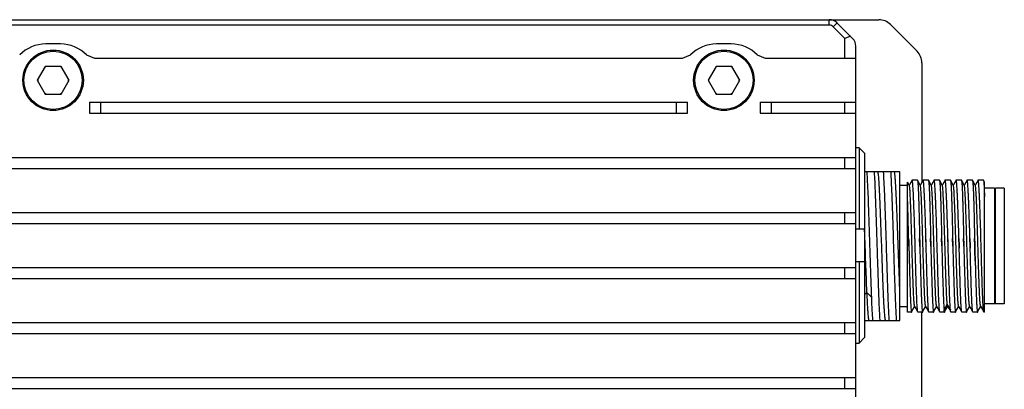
# Model space of a CAD drawing. Header units: millimetres. Extents: x 0 to 420, y 0 to 297.
# Tile 32 of 48: x 44 to 103, y 232 to 254. Entities that reach past the tile are written whole.
import ezdxf

# ---------------------------------------------------------------- set-up
doc = ezdxf.new("R2010")
doc.units = ezdxf.units.MM
doc.header["$LTSCALE"] = 23.1
doc.layers.add('00_COMPONENTS', color=7, linetype='CONTINUOUS')

msp = doc.modelspace()

# ---------------------------------------------------------------- linework, layer by layer
at = {"layer": '00_COMPONENTS', "color": 7}
for p, q in [((32.6421, 254.1511), (95.6279, 254.1511)), ((92.6326, 253.8178), (36.1849, 253.8178)), ((92.6326, 253.8178), (92.6326, 254.1511)), ((92.6798, 254.1493), (92.6754, 254.1511)), ((92.68, 254.1511), (92.6852, 254.1489)), ((92.8683, 253.7201), (93.104, 253.9558)), ((93.5754, 253.013), (92.8683, 253.7201)), ((93.0653, 253.9915), (93.0706, 253.9893)), ((93.0738, 253.9861), (93.0694, 253.9879)), ((94.0468, 253.013), (93.0706, 253.9893)), ((97.9492, 252.244), (96.335, 253.8582)), ((93.9088, 253.1511), (93.5754, 253.013)), ((46.0255, 252.6844), (45.1254, 252.6844)), ((86.6922, 252.6844), (85.792, 252.6844)), ((93.5754, 251.8178), (93.5754, 253.013)), ((94.0771, 252.9828), (94.0803, 252.9796)), ((94.079, 252.9783), (94.0771, 252.9828)), ((94.0803, 252.9796), (94.0825, 252.9742)), ((94.24, 252.5941), (94.2421, 252.589)), ((94.2421, 252.5844), (94.2404, 252.5884)), ((94.2421, 171.7133), (94.2421, 252.589)), ((47.6016, 252.0193), (48.0792, 251.8178)), ((83.7383, 251.8178), (84.2159, 252.0193)), ((88.2683, 252.0193), (88.7459, 251.8178)), ((45.0971, 251.3178), (44.616, 250.4844)), ((46.0594, 251.3178), (45.0971, 251.3178)), ((46.5405, 250.4844), (46.0594, 251.3178)), ((48.0792, 251.8178), (83.7383, 251.8178)), ((85.7638, 251.3178), (85.2826, 250.4844)), ((86.726, 251.3178), (85.7638, 251.3178)), ((87.2072, 250.4844), (86.726, 251.3178)), ((88.7459, 251.8178), (94.2421, 251.8178)), ((98.2421, 251.5369), (98.2421, 244.3135)), ((44.616, 250.4844), (45.0971, 249.6511)), ((46.0594, 249.6511), (46.5405, 250.4844)), ((85.2826, 250.4844), (85.7638, 249.6511)), ((86.726, 249.6511), (87.2072, 250.4844)), ((45.0971, 249.6511), (46.0594, 249.6511)), ((85.7638, 249.6511), (86.726, 249.6511)), ((47.7754, 249.1511), (84.0421, 249.1511)), ((47.7754, 249.1511), (47.7754, 248.4844)), ((48.4421, 249.1511), (48.4421, 248.4844)), ((83.3754, 248.4844), (83.3754, 249.1511)), ((84.0421, 248.4844), (84.0421, 249.1511)), ((88.4421, 249.1511), (94.2421, 249.1511)), ((88.4421, 249.1511), (88.4421, 248.4844)), ((89.1088, 249.1511), (89.1088, 248.4844)), ((93.5754, 248.4844), (93.5754, 249.1511)), ((47.7754, 248.4844), (84.0421, 248.4844)), ((88.4421, 248.4844), (94.2421, 248.4844)), ((94.4421, 246.4005), (94.2421, 246.4005)), ((94.4421, 246.4005), (94.4421, 241.4844)), ((94.7754, 246.0622), (94.4421, 246.4005)), ((94.7754, 246.0622), (94.7754, 234.9067)), ((34.2421, 245.8178), (94.2421, 245.8178)), ((93.5754, 245.1511), (93.5754, 245.8178)), ((34.2421, 245.1511), (94.2421, 245.1511)), ((96.9088, 244.9425), (94.7754, 244.9425)), ((96.9088, 235.9425), (96.9088, 244.9425)), ((97.3754, 236.4425), (97.3754, 244.324)), ((97.4841, 244.1371), (97.376, 244.3242)), ((97.4877, 244.1616), (97.4788, 244.1462)), ((97.6474, 244.4378), (97.4877, 244.1616)), ((97.972, 244.4425), (97.6528, 244.4425)), ((98.1507, 244.1372), (97.9764, 244.4387)), ((98.1544, 244.1618), (98.1455, 244.1463)), ((98.314, 244.4379), (98.1544, 244.1618)), ((98.314, 244.4379), (98.3128, 244.4355)), ((98.3193, 244.4425), (98.314, 244.4379)), ((98.6387, 244.4425), (98.3193, 244.4425)), ((98.8174, 244.1371), (98.6431, 244.4387)), ((98.8211, 244.1618), (98.8121, 244.1463)), ((98.9806, 244.4378), (98.8211, 244.1618)), ((98.9806, 244.4378), (98.9794, 244.4355)), ((98.986, 244.4425), (98.9806, 244.4378)), ((99.3054, 244.4425), (98.986, 244.4425)), ((99.4841, 244.1371), (99.3097, 244.4387)), ((99.4877, 244.1617), (99.4788, 244.1463)), ((99.6473, 244.4377), (99.4877, 244.1617)), ((99.6473, 244.4377), (99.6461, 244.4355)), ((99.6527, 244.4425), (99.6473, 244.4377)), ((99.972, 244.4425), (99.6528, 244.4425)), ((100.1507, 244.137), (99.9763, 244.4387)), ((100.1539, 244.161), (100.1454, 244.1462)), ((100.3139, 244.4379), (100.1539, 244.161)), ((100.6387, 244.4425), (100.3193, 244.4425)), ((100.8174, 244.1371), (100.643, 244.4387)), ((100.8205, 244.1609), (100.8121, 244.1463)), ((100.9806, 244.4378), (100.8205, 244.1609)), ((100.9806, 244.4378), (100.9794, 244.4355)), ((100.986, 244.4425), (100.9806, 244.4378)), ((101.3054, 244.4425), (100.986, 244.4425)), ((101.4841, 244.1371), (101.3097, 244.4387)), ((101.4872, 244.1608), (101.4788, 244.1463)), ((101.6473, 244.4378), (101.4872, 244.1608)), ((101.6473, 244.4377), (101.6461, 244.4355)), ((101.6527, 244.4425), (101.6473, 244.4378)), ((101.972, 244.4425), (101.6527, 244.4425)), ((102.0426, 244.3242), (101.9765, 244.4386)), ((102.0421, 236.4425), (102.0421, 244.324)), ((97.3754, 244.1091), (96.9088, 244.1091)), ((102.6421, 243.9425), (102.0421, 243.9425)), ((102.7088, 243.8758), (102.6421, 243.9425)), ((102.6421, 243.9425), (102.6421, 236.9425)), ((103.2421, 243.9425), (102.7088, 243.9425)), ((102.7088, 236.9425), (102.7088, 243.9424)), ((103.2421, 243.9424), (103.2421, 236.9425)), ((34.2421, 242.4844), (94.2421, 242.4844)), ((93.5754, 241.8178), (93.5754, 242.4844)), ((97.4049, 242.4189), (97.4046, 242.4319)), ((34.2421, 241.8178), (94.2421, 241.8178)), ((94.2421, 241.4844), (94.7754, 241.4844)), ((97.453, 240.4696), (97.4412, 240.9139)), ((98.1197, 240.4696), (98.1079, 240.9139)), ((98.5045, 240.4696), (98.4933, 240.9145)), ((98.7863, 240.4696), (98.7745, 240.9139)), ((99.1712, 240.4696), (99.1596, 240.9145)), ((99.1713, 240.4696), (99.1599, 240.9145)), ((99.453, 240.4696), (99.4412, 240.9139)), ((99.8379, 240.4696), (99.8263, 240.9145)), ((100.1197, 240.4696), (100.1079, 240.9139)), ((100.4927, 240.9144), (100.5045, 240.4696)), ((100.5046, 240.4696), (100.493, 240.9145)), ((100.7863, 240.4696), (100.7745, 240.9139)), ((101.1594, 240.9144), (101.1712, 240.4696)), ((101.1712, 240.4696), (101.1597, 240.9145)), ((101.453, 240.4696), (101.4412, 240.9139)), ((101.8379, 240.4696), (101.8263, 240.9147)), ((101.8378, 240.4696), (101.8266, 240.9147)), ((95.0983, 240.4425), (95.0974, 240.4696)), ((95.5202, 240.4696), (95.521, 240.4425)), ((96.0983, 240.4425), (96.0974, 240.4696)), ((96.5202, 240.4696), (96.5211, 240.4425)), ((97.453, 240.4696), (97.4537, 240.4425)), ((97.4537, 240.4425), (97.453, 240.4696)), ((97.8386, 240.4425), (97.8379, 240.4696)), ((97.8385, 240.4425), (97.8379, 240.4696)), ((98.121, 240.4195), (98.1197, 240.4696)), ((98.5058, 240.4205), (98.5045, 240.4696)), ((98.5097, 240.2761), (98.5046, 240.4696)), ((98.5097, 240.2761), (98.5053, 240.4425)), ((98.5097, 240.2761), (98.5058, 240.4205)), ((98.787, 240.4425), (98.7863, 240.4696)), ((98.787, 240.4425), (98.7863, 240.4696)), ((99.1719, 240.4425), (99.1712, 240.4696)), ((99.453, 240.4696), (99.4537, 240.4425)), ((99.8384, 240.4425), (99.8377, 240.4696)), ((99.8384, 240.4425), (99.8378, 240.4696)), ((99.8386, 240.4425), (99.8379, 240.4696)), ((100.1204, 240.4425), (100.1197, 240.4696)), ((100.1204, 240.4425), (100.1197, 240.4696)), ((100.5045, 240.4696), (100.5053, 240.4425)), ((100.5045, 240.4696), (100.5084, 240.324)), ((100.5084, 240.324), (100.5046, 240.4696)), ((100.5084, 240.324), (100.5053, 240.4425)), ((100.787, 240.4425), (100.7863, 240.4696)), ((100.787, 240.4425), (100.7863, 240.4696)), ((101.175, 240.3258), (101.1712, 240.4696)), ((101.1712, 240.4696), (101.175, 240.3257)), ((101.175, 240.3258), (101.1719, 240.4425)), ((101.453, 240.4696), (101.4565, 240.3358)), ((101.4565, 240.3358), (101.453, 240.4696)), ((101.4537, 240.4425), (101.461, 240.1668)), ((101.4565, 240.3358), (101.461, 240.1669)), ((101.461, 240.1666), (101.4565, 240.3358)), ((101.461, 240.1668), (101.4623, 240.1177)), ((101.4775, 239.5516), (101.461, 240.1666)), ((101.4623, 240.1177), (101.4774, 239.552)), ((101.8389, 240.4279), (101.8378, 240.4696)), ((101.8386, 240.4425), (101.8379, 240.4696)), ((101.8433, 240.2662), (101.8386, 240.4425)), ((101.8433, 240.2662), (101.8389, 240.4279)), ((94.7754, 239.4844), (94.2421, 239.4844)), ((94.4421, 239.4844), (94.4421, 234.5684)), ((101.4774, 239.552), (101.4819, 239.3895)), ((101.4819, 239.3897), (101.482, 239.3832)), ((101.4819, 239.3895), (101.482, 239.383)), ((101.482, 239.383), (101.4839, 239.3141)), ((34.2421, 239.1511), (94.2421, 239.1511)), ((93.5754, 238.4844), (93.5754, 239.1511)), ((34.2421, 238.4844), (94.2421, 238.4844)), ((101.5003, 238.7355), (101.5013, 238.7015)), ((101.5013, 238.7015), (101.5051, 238.5732)), ((101.5051, 238.5733), (101.5053, 238.5668)), ((101.5053, 238.5668), (101.5056, 238.5555)), ((94.9151, 237.645), (94.7754, 237.4951)), ((95.204, 237.3352), (94.9152, 237.6452)), ((95.2037, 237.3142), (95.2029, 237.3348)), ((97.9437, 237.0867), (97.9415, 237.1324)), ((97.9439, 237.082), (97.9437, 237.0872)), ((102.7088, 237.0091), (102.6421, 236.9425)), ((97.3754, 236.7758), (96.9088, 236.7758)), ((97.6194, 236.4425), (97.3754, 236.4425)), ((97.6245, 236.4686), (97.6419, 236.4986)), ((97.6419, 236.4986), (97.8012, 236.7743)), ((97.8012, 236.7743), (97.8121, 236.7931)), ((97.8068, 236.8022), (97.9885, 236.488)), ((98.2861, 236.4425), (98.0043, 236.4425)), ((98.2421, 172.7653), (98.2421, 236.4425)), ((98.2912, 236.4686), (98.3085, 236.4986)), ((98.3085, 236.4986), (98.4679, 236.7743)), ((98.4679, 236.7743), (98.4787, 236.7931)), ((98.4735, 236.8021), (98.6552, 236.4877)), ((98.9527, 236.4425), (98.671, 236.4425)), ((98.9579, 236.4687), (98.9752, 236.4987)), ((98.9752, 236.4987), (99.1345, 236.7743)), ((99.1345, 236.7743), (99.1454, 236.7931)), ((99.1401, 236.8023), (99.3219, 236.4877)), ((99.6194, 236.4425), (99.3376, 236.4425)), ((99.7839, 236.9256), (99.5915, 236.604)), ((99.6245, 236.4684), (99.6424, 236.4993)), ((99.6348, 236.4853), (99.635, 236.4867)), ((99.6348, 236.4853), (99.635, 236.4864)), ((99.6424, 236.4993), (99.8022, 236.7758)), ((99.9741, 236.6079), (99.784, 236.9257)), ((99.8022, 236.7758), (99.8121, 236.793)), ((99.8068, 236.8021), (99.9351, 236.5801)), ((99.9351, 236.5801), (99.9803, 236.5019)), ((99.9803, 236.5019), (99.9892, 236.4865)), ((100.2861, 236.4425), (100.0043, 236.4425)), ((100.2924, 236.4707), (100.3091, 236.4994)), ((100.3091, 236.4994), (100.4689, 236.7759)), ((100.4689, 236.7759), (100.4788, 236.793)), ((100.4734, 236.8022), (100.6552, 236.4877)), ((100.9527, 236.4425), (100.671, 236.4425)), ((100.9579, 236.4687), (100.9758, 236.4996)), ((100.9758, 236.4996), (101.1355, 236.776)), ((101.1355, 236.776), (101.1454, 236.7931)), ((101.14, 236.8023), (101.3218, 236.4878)), ((101.6194, 236.4425), (101.3376, 236.4425)), ((101.6245, 236.4686), (101.6424, 236.4996)), ((101.6424, 236.4996), (101.8022, 236.776)), ((101.8022, 236.776), (101.8121, 236.7931)), ((101.8068, 236.8023), (101.9803, 236.5021)), ((101.9803, 236.5021), (101.9886, 236.4878)), ((102.0421, 236.4425), (102.0043, 236.4425)), ((102.6421, 236.9425), (102.0421, 236.9425)), ((103.2421, 236.9425), (102.7088, 236.9425)), ((34.2421, 235.8178), (94.2421, 235.8178)), ((93.5754, 235.1511), (93.5754, 235.8178)), ((94.7754, 235.9425), (95.6943, 235.9425)), ((95.6967, 235.9425), (96.6943, 235.9425)), ((96.6967, 235.9425), (96.9088, 235.9425)), ((34.2421, 235.1511), (94.2421, 235.1511)), ((94.4421, 234.5684), (94.7754, 234.9067)), ((94.2421, 234.5684), (94.4421, 234.5684)), ((34.2421, 232.4844), (94.2421, 232.4844)), ((93.5754, 231.8178), (93.5754, 232.4844)), ((34.2421, 231.8178), (94.2421, 231.8178))]:
    msp.add_line(p, q, dxfattribs=at)
for centre, radius in [((45.5754, 250.4844), 1.8333), ((45.5754, 250.4844), 1.7667), ((86.2421, 250.4844), 1.8333), ((86.2421, 250.4844), 1.7667)]:
    msp.add_circle(centre, radius, dxfattribs=at)
for centre, radius, start, end in [((92.6326, 253.4844), 0.6667, 45, 90), ((92.6326, 253.4844), 0.3333, 45, 90), ((95.6279, 253.1511), 1, 45, 90), ((45.1254, 250.4844), 2.2, 90, 135.759281), ((46.0255, 250.4844), 2.2, 44.240719, 90), ((85.792, 250.4844), 2.2, 90, 135.759281), ((86.6922, 250.4844), 2.2, 44.240719, 90), ((93.5754, 252.5416), 0.6667, 0, 45), ((97.2421, 251.5369), 1, 0, 45), ((45.5754, 250.4844), 0.9333, 116.765501, 122.906766), ((45.5754, 250.4844), 0.9333, 56.434007, 63.234499), ((86.2421, 250.4844), 0.9333, 116.765501, 122.906766), ((86.2421, 250.4844), 0.9333, 56.434007, 63.234499), ((45.5754, 250.4844), 0.9333, 177.815608, 182.906766), ((45.5754, 250.4844), 0.9333, 357.318761, 3.565993), ((86.2421, 250.4844), 0.9333, 177.815608, 182.906766), ((86.2421, 250.4844), 0.9333, 357.318761, 3.565993), ((45.5754, 250.4844), 0.9333, 237.093234, 243.234499), ((45.5754, 250.4844), 0.9333, 296.765501, 303.565993), ((86.2421, 250.4844), 0.9333, 237.093234, 243.234499), ((86.2421, 250.4844), 0.9333, 296.765501, 303.565993), ((103.0975, 236.8955), 3.1369, 185.376772, 185.74622)]:
    msp.add_arc(centre, radius, start, end, dxfattribs=at)
for points, knots in [([(94.992, 243.5875), (94.9808, 243.8425), (94.9594, 244.2943), (94.9329, 244.7459), (94.9186, 244.9425)], [0, 0, 0, 0, 0.5643127, 1, 1, 1, 1]), ([(95.3525, 244.9425), (95.3648, 244.7459), (95.3873, 244.2943), (95.4055, 243.8425), (95.4146, 243.5875)], [0, 0, 0, 0, 0.4356367, 1, 1, 1, 1]), ([(96.0405, 235.9426), (96.0341, 235.9636), (96.0238, 236.018), (96.0103, 236.1169), (95.9968, 236.2497), (95.983, 236.4155), (95.9691, 236.6132), (95.9494, 236.9356), (95.9255, 237.4044), (95.8981, 238.0352), (95.8703, 238.742), (95.8427, 239.503), (95.815, 240.2942), (95.7869, 241.0909), (95.7597, 241.8682), (95.7316, 242.6017), (95.7042, 243.2685), (95.6771, 243.8478), (95.6494, 244.3213), (95.6261, 244.6429), (95.6058, 244.8365), (95.5951, 244.911), (95.5893, 244.9425)], [0, 0, 0, 0, 0.0072914, 0.0183867, 0.0332218, 0.0517143, 0.073761, 0.0991787, 0.1592086, 0.2299724, 0.3092988, 0.3946497, 0.4834042, 0.5727721, 0.6599628, 0.742242, 0.8170628, 0.882071, 0.9352389, 0.9749482, 0.9893538, 1, 1, 1, 1]), ([(95.9919, 243.5875), (95.9807, 243.8425), (95.9594, 244.2943), (95.9327, 244.7459), (95.9184, 244.9425)], [0, 0, 0, 0, 0.5643082, 1, 1, 1, 1]), ([(96.3527, 244.9425), (96.3654, 244.7459), (96.3871, 244.2943), (96.4052, 243.8425), (96.4145, 243.5875)], [0, 0, 0, 0, 0.4356375, 1, 1, 1, 1]), ([(96.9087, 237.7935), (96.8943, 238.1263), (96.8672, 238.827), (96.828, 239.9077), (96.79, 241.0235), (96.7565, 241.9437), (96.73, 242.645), (96.7102, 243.1252), (96.6902, 243.5637), (96.6708, 243.9537), (96.6515, 244.2891), (96.6319, 244.5645), (96.6128, 244.7757), (96.5981, 244.8946), (96.5894, 244.9425)], [0, 0, 0, 0, 0.1396266, 0.2939365, 0.453242, 0.6076116, 0.6799071, 0.7474025, 0.8090514, 0.8638917, 0.9110799, 0.9498477, 0.9795978, 1, 1, 1, 1]), ([(97.6474, 244.4378), (97.6468, 244.4369), (97.6443, 244.4317), (97.6426, 244.4261), (97.6414, 244.4216)], [0, 0, 0, 0, 0.1918011, 1, 1, 1, 1]), ([(97.6528, 244.4425), (97.6523, 244.4425), (97.6499, 244.4419), (97.6484, 244.4395), (97.6474, 244.4378)], [0, 0, 0, 0, 0.1880601, 1, 1, 1, 1]), ([(97.8264, 240.9145), (97.8194, 241.151), (97.8048, 241.611), (97.7833, 242.2743), (97.7643, 242.793), (97.7493, 243.1725), (97.7384, 243.4249), (97.7275, 243.6528), (97.7167, 243.8542), (97.7061, 244.0276), (97.6957, 244.1714), (97.6866, 244.2723), (97.6791, 244.3373), (97.6739, 244.3741), (97.669, 244.4028), (97.6637, 244.4238), (97.6598, 244.4361), (97.6549, 244.4425), (97.6528, 244.4425)], [0, 0, 0, 0, 0.2007037, 0.3904313, 0.5629537, 0.6409658, 0.7126082, 0.7772939, 0.8344927, 0.8837356, 0.9246233, 0.9568329, 0.9696053, 0.9801255, 0.988381, 0.9943741, 0.9981529, 1, 1, 1, 1]), ([(97.972, 244.4425), (97.9724, 244.4425), (97.9744, 244.442), (97.9756, 244.4401), (97.9764, 244.4387)], [0, 0, 0, 0, 0.189442, 1, 1, 1, 1]), ([(97.9764, 244.4387), (97.9785, 244.4351), (97.9817, 244.4248), (97.9859, 244.4055), (97.99, 244.3785), (97.9963, 244.3275), (98.0036, 244.2449), (98.0118, 244.1238), (98.02, 243.9743), (98.0281, 243.7973), (98.0362, 243.5944), (98.0475, 243.2765), (98.0608, 242.8275), (98.0767, 242.2369), (98.0917, 241.5907), (98.1024, 241.1435), (98.1076, 240.9139)], [0, 0, 0, 0, 0.0034951, 0.0090864, 0.0168161, 0.0266906, 0.0528108, 0.0872757, 0.1298283, 0.180151, 0.2378524, 0.3024936, 0.4505328, 0.6197021, 0.804759, 1, 1, 1, 1]), ([(98.493, 240.9145), (98.4858, 241.151), (98.4718, 241.611), (98.453, 242.1756), (98.4381, 242.6024), (98.4269, 242.8975), (98.4158, 243.1725), (98.405, 243.4249), (98.3943, 243.6528), (98.3834, 243.8542), (98.3727, 244.0276), (98.3623, 244.1714), (98.3533, 244.2723), (98.3458, 244.3373), (98.3406, 244.3741), (98.3357, 244.4028), (98.3304, 244.4238), (98.3264, 244.4361), (98.3215, 244.4425), (98.3193, 244.4425)], [0, 0, 0, 0, 0.2007059, 0.3904221, 0.4792036, 0.5629436, 0.6409554, 0.712595, 0.77728, 0.8344767, 0.8837196, 0.9246084, 0.9568147, 0.9695855, 0.9801052, 0.9883598, 0.9943567, 0.9981447, 1, 1, 1, 1]), ([(98.6387, 244.4425), (98.6391, 244.4425), (98.6411, 244.442), (98.6423, 244.4401), (98.6431, 244.4387)], [0, 0, 0, 0, 0.1895839, 1, 1, 1, 1]), ([(98.6431, 244.4387), (98.6451, 244.4352), (98.6484, 244.4248), (98.6525, 244.4056), (98.6567, 244.3786), (98.6629, 244.3275), (98.6703, 244.245), (98.6785, 244.124), (98.6866, 243.9744), (98.6947, 243.7975), (98.7029, 243.5945), (98.7142, 243.2767), (98.7275, 242.8277), (98.7433, 242.237), (98.7584, 241.5908), (98.769, 241.1435), (98.7743, 240.9139)], [0, 0, 0, 0, 0.0034902, 0.0090769, 0.0168024, 0.0266733, 0.052787, 0.0872465, 0.1297951, 0.1801154, 0.2378158, 0.3024571, 0.4505003, 0.6196777, 0.8047459, 1, 1, 1, 1]), ([(99.1596, 240.9145), (99.1524, 241.151), (99.1386, 241.611), (99.1163, 242.2743), (99.0979, 242.793), (99.0826, 243.1725), (99.0716, 243.4249), (99.0608, 243.6528), (99.0502, 243.8542), (99.0395, 244.0276), (99.0289, 244.1714), (99.0199, 244.2723), (99.0125, 244.3373), (99.0073, 244.3741), (99.0024, 244.4028), (98.9971, 244.4238), (98.9932, 244.4362), (98.9882, 244.4425), (98.986, 244.4425)], [0, 0, 0, 0, 0.2007065, 0.3904229, 0.5629442, 0.6409553, 0.7125973, 0.7772806, 0.8344783, 0.8837203, 0.92461, 0.9568182, 0.9695886, 0.9801053, 0.9883598, 0.994356, 0.9981402, 1, 1, 1, 1]), ([(99.3054, 244.4425), (99.3058, 244.4425), (99.3077, 244.442), (99.3089, 244.4401), (99.3097, 244.4387)], [0, 0, 0, 0, 0.1896567, 1, 1, 1, 1]), ([(99.3097, 244.4387), (99.3118, 244.4352), (99.315, 244.4249), (99.3192, 244.4056), (99.3233, 244.3786), (99.3296, 244.3276), (99.3369, 244.2451), (99.3452, 244.1241), (99.3533, 243.9745), (99.3614, 243.7976), (99.3695, 243.5946), (99.3808, 243.2768), (99.3942, 242.8277), (99.41, 242.2371), (99.425, 241.5908), (99.4357, 241.1435), (99.441, 240.9139)], [0, 0, 0, 0, 0.0034864, 0.0090697, 0.0167921, 0.0266601, 0.0527688, 0.0872241, 0.1297695, 0.180088, 0.2377877, 0.302429, 0.4504753, 0.619659, 0.8047358, 1, 1, 1, 1]), ([(99.8263, 240.9145), (99.819, 241.151), (99.8053, 241.611), (99.783, 242.2743), (99.7644, 242.793), (99.7493, 243.1725), (99.7383, 243.4249), (99.7274, 243.6528), (99.7168, 243.8542), (99.7062, 244.0276), (99.6957, 244.1714), (99.6866, 244.2723), (99.6791, 244.3373), (99.6739, 244.3741), (99.6691, 244.4028), (99.6638, 244.4238), (99.6599, 244.4362), (99.6549, 244.4425), (99.6527, 244.4425)], [0, 0, 0, 0, 0.2007069, 0.3904238, 0.5629455, 0.6409565, 0.712599, 0.7772829, 0.8344806, 0.8837218, 0.9246116, 0.9568213, 0.9695923, 0.9801087, 0.9883622, 0.9943571, 0.9981401, 1, 1, 1, 1]), ([(99.972, 244.4425), (99.9724, 244.4425), (99.9743, 244.442), (99.9756, 244.4401), (99.9764, 244.4387)], [0, 0, 0, 0, 0.1886044, 1, 1, 1, 1]), ([(99.9764, 244.4387), (99.9784, 244.4351), (99.9817, 244.4248), (99.9859, 244.4055), (99.9901, 244.3785), (99.9963, 244.3274), (100.0036, 244.2448), (100.0118, 244.1238), (100.0199, 243.9742), (100.0281, 243.7973), (100.0363, 243.5943), (100.0442, 243.3669), (100.0522, 243.1169), (100.0632, 242.7439), (100.0765, 242.2369), (100.0918, 241.5907), (100.1025, 241.1435), (100.1076, 240.9139)], [0, 0, 0, 0, 0.0034971, 0.0090944, 0.0168294, 0.0267037, 0.0528259, 0.0872896, 0.1298464, 0.180168, 0.2378714, 0.3025104, 0.373585, 0.4505482, 0.6197134, 0.8047642, 1, 1, 1, 1]), ([(100.3139, 244.4378), (100.3134, 244.4369), (100.3108, 244.4316), (100.3091, 244.426), (100.3079, 244.4215)], [0, 0, 0, 0, 0.191581, 1, 1, 1, 1]), ([(100.3193, 244.4425), (100.3189, 244.4425), (100.3164, 244.4419), (100.3149, 244.4396), (100.3139, 244.4378)], [0, 0, 0, 0, 0.1894846, 1, 1, 1, 1]), ([(100.493, 240.9145), (100.4859, 241.151), (100.4716, 241.611), (100.4498, 242.2743), (100.431, 242.793), (100.416, 243.1725), (100.405, 243.4249), (100.3941, 243.6528), (100.3834, 243.8542), (100.3728, 244.0276), (100.3623, 244.1715), (100.352, 244.2846), (100.3431, 244.3594), (100.3357, 244.4028), (100.3305, 244.4238), (100.3265, 244.4362), (100.3215, 244.4425), (100.3193, 244.4425)], [0, 0, 0, 0, 0.2006995, 0.3904234, 0.5629418, 0.6409523, 0.712594, 0.7772783, 0.8344743, 0.8837163, 0.9246057, 0.9568146, 0.9800995, 0.9883532, 0.9943487, 0.9981358, 1, 1, 1, 1]), ([(100.6387, 244.4425), (100.639, 244.4425), (100.641, 244.442), (100.6422, 244.4401), (100.643, 244.4387)], [0, 0, 0, 0, 0.1892253, 1, 1, 1, 1]), ([(100.643, 244.4387), (100.6451, 244.4352), (100.6483, 244.4249), (100.6525, 244.4057), (100.6567, 244.3787), (100.6629, 244.3277), (100.6702, 244.2452), (100.6785, 244.1242), (100.6866, 243.9746), (100.6947, 243.7977), (100.7029, 243.5948), (100.7109, 243.3674), (100.7188, 243.1173), (100.7298, 242.7443), (100.7433, 242.2372), (100.7583, 241.5909), (100.7691, 241.1436), (100.7743, 240.9139)], [0, 0, 0, 0, 0.0034824, 0.0090652, 0.0167871, 0.0266494, 0.0527519, 0.0871999, 0.1297444, 0.1800581, 0.2377584, 0.3023982, 0.3734773, 0.4504483, 0.6196386, 0.8047239, 1, 1, 1, 1]), ([(101.1597, 240.9145), (101.1524, 241.151), (101.1384, 241.611), (101.1165, 242.2743), (101.0977, 242.793), (101.0826, 243.1725), (101.0717, 243.4249), (101.0608, 243.6528), (101.0501, 243.8542), (101.0395, 244.0276), (101.029, 244.1714), (101.0199, 244.2723), (101.0124, 244.3373), (101.0072, 244.3741), (101.0024, 244.4028), (100.9971, 244.4238), (100.9932, 244.4362), (100.9882, 244.4425), (100.986, 244.4425)], [0, 0, 0, 0, 0.2007069, 0.390424, 0.5629462, 0.6409579, 0.7125986, 0.7772845, 0.8344808, 0.8837232, 0.9246128, 0.9568209, 0.9695922, 0.9801115, 0.9883639, 0.9943572, 0.9981415, 1, 1, 1, 1]), ([(101.3054, 244.4425), (101.3058, 244.4425), (101.3077, 244.442), (101.3089, 244.4401), (101.3097, 244.4387)], [0, 0, 0, 0, 0.1896968, 1, 1, 1, 1]), ([(101.3097, 244.4387), (101.3118, 244.4352), (101.315, 244.4249), (101.3191, 244.4056), (101.3233, 244.3786), (101.3296, 244.3276), (101.3369, 244.2451), (101.3452, 244.1241), (101.3532, 243.9745), (101.3614, 243.7976), (101.3695, 243.5947), (101.3808, 243.2768), (101.3942, 242.8278), (101.41, 242.2371), (101.425, 241.5908), (101.4357, 241.1436), (101.441, 240.9139)], [0, 0, 0, 0, 0.0034846, 0.0090662, 0.0167871, 0.0266538, 0.0527602, 0.0872136, 0.1297577, 0.1800752, 0.2377745, 0.302416, 0.4504637, 0.6196503, 0.8047311, 1, 1, 1, 1]), ([(101.8263, 240.9147), (101.8191, 241.1512), (101.8051, 241.6112), (101.7831, 242.2744), (101.7644, 242.7931), (101.7492, 243.1725), (101.7383, 243.425), (101.7275, 243.6528), (101.7167, 243.8543), (101.7061, 244.0276), (101.6957, 244.1715), (101.6866, 244.2723), (101.679, 244.3373), (101.6738, 244.3741), (101.669, 244.4028), (101.6638, 244.4238), (101.6599, 244.4362), (101.6549, 244.4425), (101.6527, 244.4425)], [0, 0, 0, 0, 0.20071, 0.390429, 0.562952, 0.6409639, 0.7126042, 0.7772898, 0.8344865, 0.8837287, 0.9246171, 0.9568255, 0.9695976, 0.9801176, 0.9883696, 0.9943613, 0.9981431, 1, 1, 1, 1]), ([(101.972, 244.4425), (101.9724, 244.4425), (101.9744, 244.442), (101.9756, 244.4401), (101.9765, 244.4386)], [0, 0, 0, 0, 0.1891144, 1, 1, 1, 1]), ([(101.9765, 244.4386), (101.9785, 244.4352), (101.9816, 244.4252), (101.9857, 244.4067), (101.9897, 244.3809), (101.9957, 244.3323), (102.0028, 244.2537), (102.0109, 244.1386), (102.0189, 243.9964), (102.0267, 243.8282), (102.0346, 243.6352), (102.0395, 243.4984), (102.0421, 243.426)], [0, 0, 0, 0, 0.011775, 0.0304258, 0.0560964, 0.088803, 0.1751706, 0.2890051, 0.4295072, 0.5956714, 0.7862973, 1, 1, 1, 1]), ([(95.0974, 240.4696), (95.0802, 241.0199), (95.0552, 241.8259), (95.0193, 242.8651), (95.0014, 243.3542), (94.992, 243.5875)], [0, 0, 0, 0, 0.5293793, 0.7754615, 1, 1, 1, 1]), ([(95.4146, 243.5875), (95.4342, 243.0985), (95.4703, 242.0592), (95.5029, 241.0199), (95.5202, 240.4696)], [0, 0, 0, 0, 0.4706189, 1, 1, 1, 1]), ([(96.0974, 240.4696), (96.0802, 241.0199), (96.0476, 242.0592), (96.0115, 243.0985), (95.9919, 243.5875)], [0, 0, 0, 0, 0.5293848, 1, 1, 1, 1]), ([(96.4145, 243.5875), (96.4342, 243.0985), (96.4703, 242.0592), (96.5029, 241.0199), (96.5202, 240.4696)], [0, 0, 0, 0, 0.4706192, 1, 1, 1, 1]), ([(97.8068, 236.8022), (97.8046, 236.8062), (97.8008, 236.8175), (97.796, 236.8386), (97.7911, 236.8679), (97.7838, 236.9231), (97.7752, 237.012), (97.7655, 237.1418), (97.7557, 237.3017), (97.7456, 237.4902), (97.7356, 237.7055), (97.7177, 238.1414), (97.6936, 238.834), (97.6648, 239.7939), (97.6407, 240.6422), (97.6204, 241.3278), (97.6056, 241.8228), (97.5906, 242.2904), (97.5756, 242.721), (97.5609, 243.1059), (97.546, 243.4373), (97.5331, 243.6769), (97.5226, 243.8368), (97.5151, 243.9315), (97.5077, 244.0086), (97.5005, 244.068), (97.4932, 244.1087), (97.488, 244.1303), (97.4841, 244.1371)], [0, 0, 0, 0, 0.0018698, 0.0048151, 0.008857, 0.0139955, 0.0275312, 0.0453115, 0.0671787, 0.0929471, 0.1223864, 0.1552315, 0.2710924, 0.4054283, 0.5473954, 0.6176607, 0.6855394, 0.7496508, 0.8087109, 0.8615024, 0.9069664, 0.9442007, 0.959475, 0.9724186, 0.9829801, 0.9911157, 0.9967875, 1, 1, 1, 1]), ([(98.4735, 236.8021), (98.4712, 236.8061), (98.4675, 236.8175), (98.4627, 236.8386), (98.4579, 236.8679), (98.4505, 236.923), (98.4419, 237.0118), (98.4321, 237.1417), (98.4223, 237.3016), (98.4123, 237.49), (98.4023, 237.7054), (98.3923, 237.9457), (98.3824, 238.2089), (98.3686, 238.5982), (98.3517, 239.1226), (98.332, 239.7835), (98.3121, 240.4691), (98.2923, 241.1548), (98.2725, 241.8157), (98.2528, 242.4282), (98.2358, 242.898), (98.2219, 243.2332), (98.2119, 243.4487), (98.2019, 243.6372), (98.1921, 243.7972), (98.1823, 243.9271), (98.1737, 244.016), (98.1664, 244.0711), (98.1616, 244.1006), (98.1568, 244.1218), (98.153, 244.1332), (98.1507, 244.1372)], [0, 0, 0, 0, 0.00187, 0.0048171, 0.0088606, 0.0140001, 0.0275249, 0.0452943, 0.0671647, 0.0929395, 0.1223734, 0.1552099, 0.1911656, 0.2299093, 0.3143167, 0.4054219, 0.4999272, 0.5944341, 0.6855485, 0.7699647, 0.844687, 0.8775312, 0.9069684, 0.9327562, 0.9546497, 0.9724256, 0.9859531, 0.9910986, 0.995154, 0.9981167, 1, 1, 1, 1]), ([(99.1401, 236.8023), (99.1378, 236.8063), (99.134, 236.8177), (99.1292, 236.8389), (99.1244, 236.8684), (99.1172, 236.9237), (99.1085, 237.0127), (99.0987, 237.1427), (99.0889, 237.3027), (99.079, 237.4914), (99.069, 237.7069), (99.055, 238.0421), (99.0381, 238.5119), (99.0183, 239.1243), (98.9986, 239.7852), (98.9787, 240.4707), (98.9589, 241.1562), (98.9392, 241.8169), (98.9194, 242.4292), (98.9025, 242.8988), (98.8885, 243.2338), (98.8785, 243.4491), (98.8686, 243.6376), (98.8588, 243.7975), (98.8489, 243.9273), (98.8403, 244.0161), (98.8331, 244.0712), (98.8282, 244.1006), (98.8234, 244.1218), (98.8197, 244.1331), (98.8174, 244.1371)], [0, 0, 0, 0, 0.0018814, 0.0048431, 0.0089053, 0.0140659, 0.02763, 0.0454184, 0.067304, 0.0931066, 0.1225669, 0.1554131, 0.2301278, 0.3145458, 0.405644, 0.5001369, 0.5946214, 0.6857069, 0.7700965, 0.8447808, 0.8776223, 0.9070413, 0.9328034, 0.9546865, 0.9724668, 0.9859818, 0.9911158, 0.9951607, 0.9981165, 1, 1, 1, 1]), ([(99.784, 236.9257), (99.7758, 237.0003), (99.7621, 237.1841), (99.7442, 237.5083), (99.7262, 237.9247), (99.7078, 238.4203), (99.6896, 238.9797), (99.6711, 239.5855), (99.6527, 240.2188), (99.6342, 240.8599), (99.6157, 241.4889), (99.5974, 242.0861), (99.5789, 242.633), (99.5632, 243.0494), (99.5501, 243.3447), (99.5409, 243.5337), (99.5317, 243.6987), (99.5226, 243.8387), (99.5134, 243.9523), (99.5053, 244.0302), (99.4986, 244.0786), (99.4941, 244.1045), (99.4897, 244.1233), (99.4862, 244.1335), (99.4841, 244.1371)], [0, 0, 0, 0, 0.0311598, 0.0765861, 0.1349241, 0.2043172, 0.2826605, 0.367474, 0.4561509, 0.5459169, 0.6339779, 0.717611, 0.7941887, 0.8613601, 0.8907469, 0.917012, 0.9399662, 0.9594421, 0.9752781, 0.9873487, 0.9919466, 0.9955829, 0.9982612, 1, 1, 1, 1]), ([(100.4734, 236.8023), (100.4711, 236.8063), (100.4674, 236.8177), (100.4626, 236.8389), (100.4578, 236.8683), (100.4506, 236.9235), (100.442, 237.0124), (100.4321, 237.1423), (100.4222, 237.3023), (100.4124, 237.4908), (100.4024, 237.7062), (100.3842, 238.1421), (100.3605, 238.8348), (100.3317, 239.7945), (100.3073, 240.6427), (100.2872, 241.3282), (100.2721, 241.823), (100.2576, 242.2904), (100.2427, 242.721), (100.2276, 243.1059), (100.2127, 243.4373), (100.1999, 243.6767), (100.1894, 243.8363), (100.1822, 243.9309), (100.1749, 244.0079), (100.1677, 244.0673), (100.1603, 244.1083), (100.1548, 244.1299), (100.1508, 244.1368)], [0, 0, 0, 0, 0.001884, 0.004841, 0.0088919, 0.014037, 0.0275814, 0.0453761, 0.0672519, 0.0930266, 0.1224742, 0.1553272, 0.2711898, 0.4055211, 0.5474736, 0.6177318, 0.6855926, 0.7496783, 0.8087116, 0.861522, 0.9070171, 0.9441912, 0.9594296, 0.9723546, 0.9829091, 0.9910456, 0.9967377, 1, 1, 1, 1]), ([(101.1405, 236.803), (101.1381, 236.8069), (101.1342, 236.8181), (101.1293, 236.8391), (101.1244, 236.8684), (101.1172, 236.9238), (101.1089, 237.0133), (101.0995, 237.1437), (101.0898, 237.304), (101.0797, 237.4924), (101.0693, 237.7075), (101.0548, 238.0425), (101.0386, 238.5124), (101.0194, 239.1249), (100.999, 239.7857), (100.9784, 240.4709), (100.9599, 241.1562), (100.94, 241.817), (100.9223, 242.3413), (100.9084, 242.7306), (100.8988, 242.9933), (100.8893, 243.2332), (100.8795, 243.4484), (100.8693, 243.6369), (100.8591, 243.7971), (100.849, 243.9273), (100.8403, 244.0162), (100.8332, 244.071), (100.8286, 244.1), (100.824, 244.1207), (100.8204, 244.1319), (100.8181, 244.1357)], [0, 0, 0, 0, 0.001853, 0.0047813, 0.0088229, 0.0139871, 0.0276213, 0.0455009, 0.0674235, 0.0931903, 0.1225921, 0.155397, 0.2301582, 0.3146521, 0.4057318, 0.5002262, 0.5947099, 0.6858023, 0.7702828, 0.8090148, 0.8449105, 0.877691, 0.9070961, 0.9328857, 0.9548272, 0.9726804, 0.9862034, 0.9912981, 0.9952852, 0.9981766, 1, 1, 1, 1]), ([(101.8074, 236.8035), (101.8052, 236.8076), (101.8016, 236.8191), (101.7969, 236.8404), (101.7919, 236.8698), (101.7845, 236.9248), (101.7755, 237.0133), (101.7654, 237.1429), (101.7555, 237.3028), (101.7459, 237.4917), (101.7363, 237.7075), (101.7266, 237.9481), (101.7165, 238.2112), (101.7021, 238.6003), (101.6847, 239.1244), (101.6661, 239.7852), (101.6465, 240.4708), (101.6254, 241.1561), (101.6061, 241.8166), (101.5899, 242.3406), (101.576, 242.7299), (101.5657, 242.9932), (101.5553, 243.2337), (101.5451, 243.449), (101.5355, 243.6371), (101.5261, 243.7965), (101.5166, 243.9261), (101.5078, 244.015), (101.5004, 244.0703), (101.4953, 244.0999), (101.4903, 244.1214), (101.4865, 244.1329), (101.4842, 244.137)], [0, 0, 0, 0, 0.0019032, 0.0048738, 0.0089277, 0.014063, 0.0275504, 0.0452692, 0.0671423, 0.092992, 0.1225145, 0.1553993, 0.1913459, 0.2300504, 0.3144234, 0.4055649, 0.5000642, 0.594568, 0.6856298, 0.7699668, 0.8087101, 0.8447094, 0.8776089, 0.9070502, 0.9327503, 0.9545406, 0.972273, 0.9858213, 0.9909937, 0.9950827, 0.9980819, 1, 1, 1, 1]), ([(97.4046, 242.4319), (97.4022, 242.5226), (97.3933, 242.8543), (97.3839, 243.186), (97.3754, 243.4269)], [0, 0, 0, 0, 0.273662, 1, 1, 1, 1]), ([(97.4409, 240.9139), (97.4379, 241.0449), (97.4258, 241.5465), (97.4146, 242.0482), (97.4049, 242.4189)], [0, 0, 0, 0, 0.2610605, 1, 1, 1, 1]), ([(94.9153, 237.6452), (94.8887, 238.2417), (94.8422, 239.5006), (94.799, 240.7596), (94.7754, 241.4218)], [0, 0, 0, 0, 0.474006, 1, 1, 1, 1]), ([(97.4409, 240.9139), (97.4419, 240.877), (97.4463, 240.7289), (97.45, 240.5808), (97.453, 240.4696)], [0, 0, 0, 0, 0.249248, 1, 1, 1, 1]), ([(97.8379, 240.4696), (97.8359, 240.5439), (97.8317, 240.6922), (97.8283, 240.8405), (97.8264, 240.9145)], [0, 0, 0, 0, 0.5008736, 1, 1, 1, 1]), ([(97.8379, 240.4696), (97.8369, 240.5068), (97.8333, 240.6551), (97.8296, 240.8034), (97.8267, 240.9145)], [0, 0, 0, 0, 0.2506042, 1, 1, 1, 1]), ([(98.1076, 240.9139), (98.1086, 240.877), (98.113, 240.7289), (98.1167, 240.5808), (98.1197, 240.4696)], [0, 0, 0, 0, 0.249248, 1, 1, 1, 1]), ([(98.5046, 240.4696), (98.5026, 240.5439), (98.4984, 240.6922), (98.495, 240.8405), (98.493, 240.9145)], [0, 0, 0, 0, 0.5008737, 1, 1, 1, 1]), ([(98.7743, 240.9139), (98.7753, 240.877), (98.7796, 240.7289), (98.7833, 240.5808), (98.7863, 240.4696)], [0, 0, 0, 0, 0.249248, 1, 1, 1, 1]), ([(99.441, 240.9139), (99.4419, 240.877), (99.4463, 240.7289), (99.45, 240.5808), (99.453, 240.4696)], [0, 0, 0, 0, 0.249248, 1, 1, 1, 1]), ([(99.8378, 240.4696), (99.8369, 240.5068), (99.8332, 240.6551), (99.8295, 240.8034), (99.8266, 240.9145)], [0, 0, 0, 0, 0.250594, 1, 1, 1, 1]), ([(100.1076, 240.9139), (100.1086, 240.877), (100.113, 240.7289), (100.1167, 240.5808), (100.1197, 240.4696)], [0, 0, 0, 0, 0.249248, 1, 1, 1, 1]), ([(100.7743, 240.9139), (100.7753, 240.877), (100.7796, 240.7289), (100.7834, 240.5808), (100.7863, 240.4696)], [0, 0, 0, 0, 0.249248, 1, 1, 1, 1]), ([(101.441, 240.9139), (101.4419, 240.877), (101.4463, 240.7289), (101.45, 240.5808), (101.453, 240.4696)], [0, 0, 0, 0, 0.249248, 1, 1, 1, 1]), ([(95.2029, 237.3348), (95.1836, 237.8231), (95.1482, 238.859), (95.1154, 239.895), (95.0983, 240.4425)], [0, 0, 0, 0, 0.471492, 1, 1, 1, 1]), ([(95.521, 240.4425), (95.5353, 239.9866), (95.5629, 239.1086), (95.6043, 237.8737), (95.6453, 236.8295), (95.6763, 236.2074), (95.6943, 235.9425)], [0, 0, 0, 0, 0.3038546, 0.5851646, 0.8230835, 1, 1, 1, 1]), ([(96.2717, 235.9425), (96.2537, 236.2074), (96.2227, 236.8295), (96.1816, 237.8737), (96.1403, 239.1086), (96.1126, 239.9866), (96.0983, 240.4425)], [0, 0, 0, 0, 0.1769193, 0.4148395, 0.6961486, 1, 1, 1, 1]), ([(96.5211, 240.4425), (96.5353, 239.9866), (96.5629, 239.1086), (96.6043, 237.8737), (96.6453, 236.8295), (96.6763, 236.2074), (96.6943, 235.9425)], [0, 0, 0, 0, 0.3038536, 0.5851628, 0.8230818, 1, 1, 1, 1]), ([(97.4537, 240.4425), (97.4606, 240.1824), (97.4741, 239.6721), (97.4913, 239.0436), (97.5053, 238.5629), (97.5156, 238.2273), (97.5259, 237.913), (97.5361, 237.6231), (97.5464, 237.3603), (97.5566, 237.1272), (97.5668, 236.9261), (97.5768, 236.7587), (97.5857, 236.6412), (97.593, 236.5654), (97.5981, 236.5223), (97.603, 236.489), (97.6082, 236.4643), (97.6121, 236.4503), (97.6171, 236.4425), (97.6194, 236.4425)], [0, 0, 0, 0, 0.1948032, 0.3821262, 0.4707156, 0.5547752, 0.6334967, 0.7061234, 0.7719577, 0.8303675, 0.880793, 0.9227537, 0.9558545, 0.9689851, 0.9797968, 0.9882716, 0.9944066, 0.9982352, 1, 1, 1, 1]), ([(97.8856, 238.7216), (97.8816, 238.8587), (97.8653, 239.4323), (97.8501, 240.0059), (97.8386, 240.4425)], [0, 0, 0, 0, 0.2389987, 1, 1, 1, 1]), ([(98.1204, 240.4425), (98.1273, 240.1824), (98.1407, 239.6721), (98.158, 239.0436), (98.172, 238.5629), (98.1823, 238.2273), (98.1926, 237.913), (98.2028, 237.6231), (98.213, 237.3603), (98.2232, 237.1272), (98.2334, 236.9261), (98.2435, 236.7588), (98.2524, 236.6412), (98.2597, 236.5654), (98.2648, 236.5223), (98.2696, 236.489), (98.2749, 236.4643), (98.2787, 236.4503), (98.2837, 236.4425), (98.2861, 236.4425)], [0, 0, 0, 0, 0.1948025, 0.3821258, 0.4707154, 0.5547752, 0.6334968, 0.7061237, 0.7719581, 0.8303681, 0.8807941, 0.9227555, 0.9558571, 0.9689878, 0.9797994, 0.988274, 0.9944085, 0.9982364, 1, 1, 1, 1]), ([(98.652, 236.5068), (98.6484, 236.5315), (98.6419, 236.5901), (98.629, 236.7428), (98.614, 236.9981), (98.5969, 237.3758), (98.5797, 237.8406), (98.5623, 238.3793), (98.5382, 239.1994), (98.5213, 239.8383), (98.5097, 240.2761)], [0, 0, 0, 0, 0.019809, 0.0468583, 0.1219162, 0.2231038, 0.3475686, 0.491788, 0.6516751, 1, 1, 1, 1]), ([(98.787, 240.4425), (98.7939, 240.1824), (98.8074, 239.6721), (98.8246, 239.0436), (98.8386, 238.5629), (98.8489, 238.2273), (98.8592, 237.913), (98.8695, 237.6231), (98.8797, 237.3603), (98.8899, 237.1272), (98.9001, 236.9261), (98.9102, 236.7587), (98.919, 236.6412), (98.9264, 236.5654), (98.9315, 236.5223), (98.9363, 236.489), (98.9416, 236.4643), (98.9454, 236.4503), (98.9504, 236.4425), (98.9527, 236.4425)], [0, 0, 0, 0, 0.1948032, 0.3821262, 0.4707156, 0.5547753, 0.633497, 0.7061238, 0.7719581, 0.8303678, 0.8807933, 0.922754, 0.9558549, 0.9689856, 0.9797973, 0.9882722, 0.9944072, 0.9982357, 1, 1, 1, 1]), ([(99.2207, 238.661), (99.2166, 238.8024), (99.1996, 239.3962), (99.1839, 239.9901), (99.1719, 240.4425)], [0, 0, 0, 0, 0.2381331, 1, 1, 1, 1]), ([(99.4537, 240.4425), (99.465, 240.0147), (99.4864, 239.2044), (99.5147, 238.2327), (99.5385, 237.5533), (99.5551, 237.1503), (99.5716, 236.8349), (99.5841, 236.6551), (99.5915, 236.5815)], [0, 0, 0, 0, 0.3322523, 0.6294099, 0.7547803, 0.8600901, 0.9425513, 1, 1, 1, 1]), ([(99.8898, 238.5792), (99.8854, 238.7263), (99.8675, 239.3474), (99.8512, 239.9685), (99.8386, 240.4425)], [0, 0, 0, 0, 0.2369038, 1, 1, 1, 1]), ([(100.1204, 240.4425), (100.1273, 240.1824), (100.1407, 239.6721), (100.158, 239.0436), (100.172, 238.5629), (100.1823, 238.2273), (100.1926, 237.913), (100.2028, 237.6231), (100.213, 237.3603), (100.2232, 237.1272), (100.2334, 236.9261), (100.2435, 236.7588), (100.2524, 236.6412), (100.2597, 236.5654), (100.2648, 236.5223), (100.2696, 236.489), (100.2749, 236.4643), (100.2788, 236.4503), (100.2837, 236.4425), (100.2861, 236.4425)], [0, 0, 0, 0, 0.194803, 0.3821263, 0.4707159, 0.5547756, 0.6334973, 0.7061242, 0.7719586, 0.8303685, 0.8807943, 0.9227557, 0.9558572, 0.968988, 0.9797997, 0.9882744, 0.9944089, 0.9982367, 1, 1, 1, 1]), ([(100.6518, 236.5085), (100.6481, 236.5336), (100.6415, 236.5932), (100.6286, 236.7485), (100.6136, 237.0078), (100.5963, 237.3911), (100.5789, 237.8623), (100.5614, 238.4078), (100.5372, 239.2367), (100.5201, 239.882), (100.5084, 240.324)], [0, 0, 0, 0, 0.0199315, 0.0471135, 0.122452, 0.2239065, 0.3485748, 0.492877, 0.6526652, 1, 1, 1, 1]), ([(100.787, 240.4425), (100.7939, 240.1824), (100.8074, 239.6721), (100.8247, 239.0436), (100.8386, 238.5629), (100.8489, 238.2273), (100.8592, 237.913), (100.8695, 237.6231), (100.8797, 237.3603), (100.8899, 237.1272), (100.9001, 236.9261), (100.9102, 236.7587), (100.919, 236.6412), (100.9264, 236.5654), (100.9315, 236.5223), (100.9363, 236.489), (100.9416, 236.4643), (100.9454, 236.4503), (100.9504, 236.4425), (100.9527, 236.4425)], [0, 0, 0, 0, 0.1948031, 0.382126, 0.4707154, 0.554775, 0.6334966, 0.7061234, 0.7719577, 0.8303674, 0.880793, 0.9227537, 0.9558546, 0.9689852, 0.979797, 0.9882719, 0.9944068, 0.9982354, 1, 1, 1, 1]), ([(101.3184, 236.5086), (101.3148, 236.5337), (101.3082, 236.5934), (101.2952, 236.7489), (101.2802, 237.0083), (101.2629, 237.3919), (101.2455, 237.8633), (101.228, 238.409), (101.2038, 239.2382), (101.1867, 239.8837), (101.175, 240.3258)], [0, 0, 0, 0, 0.019944, 0.0471379, 0.1224969, 0.2239663, 0.3486425, 0.4929442, 0.6527219, 1, 1, 1, 1]), ([(101.9825, 236.5277), (101.9745, 236.5901), (101.962, 236.7493), (101.9454, 237.036), (101.9287, 237.4153), (101.9118, 237.8767), (101.8947, 238.4077), (101.8712, 239.212), (101.8546, 239.8377), (101.8433, 240.2662)], [0, 0, 0, 0, 0.0504766, 0.1279303, 0.2303005, 0.3548262, 0.4981368, 0.6563454, 1, 1, 1, 1]), ([(101.4839, 239.3141), (101.4853, 239.2648), (101.4906, 239.072), (101.4961, 238.8791), (101.5003, 238.7355)], [0, 0, 0, 0, 0.2553331, 1, 1, 1, 1]), ([(97.914, 237.8224), (97.9116, 237.8922), (97.9014, 238.1919), (97.8923, 238.4917), (97.8856, 238.7216)], [0, 0, 0, 0, 0.2328986, 1, 1, 1, 1]), ([(99.3143, 236.5399), (99.3095, 236.5802), (99.3009, 236.6766), (99.2839, 236.9283), (99.2645, 237.3467), (99.2421, 237.9574), (99.228, 238.4127), (99.2207, 238.661)], [0, 0, 0, 0, 0.0573582, 0.1365612, 0.3564682, 0.649054, 1, 1, 1, 1]), ([(99.9252, 237.5165), (99.9222, 237.5962), (99.9091, 237.9504), (99.898, 238.3046), (99.8898, 238.5792)], [0, 0, 0, 0, 0.2250388, 1, 1, 1, 1]), ([(101.5056, 238.5555), (101.5102, 238.4031), (101.5192, 238.1124), (101.5332, 237.7002), (101.5452, 237.3866), (101.5551, 237.1625), (101.5621, 237.0163), (101.5692, 236.8857), (101.5762, 236.7713), (101.5832, 236.6736), (101.5901, 236.5931), (101.597, 236.5299), (101.6036, 236.4847), (101.6097, 236.4577), (101.6146, 236.4456), (101.618, 236.4425), (101.6194, 236.4425)], [0, 0, 0, 0, 0.2158512, 0.4116056, 0.5837122, 0.6599043, 0.7290521, 0.7908434, 0.8450008, 0.891283, 0.9294878, 0.9594571, 0.9810879, 0.9943784, 0.9980086, 1, 1, 1, 1]), ([(95.0406, 235.9428), (95.0333, 235.9668), (95.0223, 236.0304), (95.0076, 236.1469), (94.9927, 236.3054), (94.9774, 236.5037), (94.962, 236.74), (94.94, 237.1246), (94.9246, 237.4303), (94.9151, 237.645)], [0, 0, 0, 0, 0.0439269, 0.1129878, 0.2064737, 0.3233209, 0.4623926, 0.6224824, 1, 1, 1, 1]), ([(97.9415, 237.1324), (97.9391, 237.1834), (97.9289, 237.4134), (97.9203, 237.6435), (97.914, 237.8224)], [0, 0, 0, 0, 0.2219977, 1, 1, 1, 1]), ([(95.2716, 235.9425), (95.2581, 236.1413), (95.2339, 236.5985), (95.214, 237.0558), (95.2037, 237.3142)], [0, 0, 0, 0, 0.4352932, 1, 1, 1, 1]), ([(97.9852, 236.5081), (97.9808, 236.5378), (97.9732, 236.6097), (97.9582, 236.8009), (97.9497, 236.9626), (97.9439, 237.082)], [0, 0, 0, 0, 0.1564638, 0.3767082, 1, 1, 1, 1]), ([(99.943, 237.1012), (99.9414, 237.133), (99.935, 237.2714), (99.9294, 237.4098), (99.9252, 237.5165)], [0, 0, 0, 0, 0.2297435, 1, 1, 1, 1]), ([(99.9745, 236.6016), (99.9679, 236.6712), (99.9564, 236.8377), (99.9476, 237.0044), (99.943, 237.1012)], [0, 0, 0, 0, 0.4192378, 1, 1, 1, 1]), ([(97.62, 236.4658), (97.6184, 236.4656), (97.614, 236.4697), (97.6126, 236.4742), (97.6115, 236.4773)], [0, 0, 0, 0, 0.3344914, 1, 1, 1, 1]), ([(97.6194, 236.4425), (97.621, 236.4425), (97.6248, 236.4465), (97.6301, 236.4611), (97.6331, 236.4756), (97.6351, 236.4868)], [0, 0, 0, 0, 0.0998664, 0.290945, 1, 1, 1, 1]), ([(97.6245, 236.47), (97.6242, 236.4694), (97.6231, 236.4677), (97.6214, 236.466), (97.62, 236.4658)], [0, 0, 0, 0, 0.328224, 1, 1, 1, 1]), ([(98.0043, 236.4425), (98.0022, 236.4425), (97.9976, 236.4489), (97.994, 236.4611), (97.9891, 236.4821), (97.9866, 236.4985), (97.9852, 236.5081)], [0, 0, 0, 0, 0.0905409, 0.2803603, 0.5828071, 1, 1, 1, 1]), ([(98.2829, 236.4664), (98.2815, 236.4681), (98.279, 236.4733), (98.2741, 236.4886), (98.2715, 236.5024), (98.2698, 236.5128)], [0, 0, 0, 0, 0.1380132, 0.3486718, 1, 1, 1, 1]), ([(98.2912, 236.4686), (98.2902, 236.4669), (98.2879, 236.4631), (98.2839, 236.4652), (98.2829, 236.4664)], [0, 0, 0, 0, 0.5626195, 1, 1, 1, 1]), ([(98.2861, 236.4425), (98.2877, 236.4425), (98.2914, 236.4465), (98.2968, 236.4611), (98.2998, 236.4757), (98.3018, 236.4869)], [0, 0, 0, 0, 0.0997547, 0.2908246, 1, 1, 1, 1]), ([(98.671, 236.4425), (98.6689, 236.4425), (98.6643, 236.4488), (98.6607, 236.4607), (98.6559, 236.4814), (98.6534, 236.4974), (98.652, 236.5068)], [0, 0, 0, 0, 0.0909054, 0.2807532, 0.5830606, 1, 1, 1, 1]), ([(98.9534, 236.4658), (98.9518, 236.4656), (98.9473, 236.4696), (98.946, 236.4741), (98.9449, 236.4772)], [0, 0, 0, 0, 0.3339758, 1, 1, 1, 1]), ([(98.9527, 236.4425), (98.9543, 236.4425), (98.9581, 236.4465), (98.9634, 236.4611), (98.9665, 236.4756), (98.9684, 236.4868)], [0, 0, 0, 0, 0.0998229, 0.2908945, 1, 1, 1, 1]), ([(98.9579, 236.47), (98.9575, 236.4695), (98.9565, 236.4678), (98.9548, 236.4661), (98.9534, 236.4658)], [0, 0, 0, 0, 0.3273323, 1, 1, 1, 1]), ([(99.3186, 236.5075), (99.3182, 236.51), (99.3167, 236.5208), (99.3153, 236.5316), (99.3143, 236.5399)], [0, 0, 0, 0, 0.2315881, 1, 1, 1, 1]), ([(99.3376, 236.4425), (99.3356, 236.4425), (99.331, 236.4489), (99.3274, 236.4609), (99.3225, 236.4818), (99.32, 236.498), (99.3186, 236.5075)], [0, 0, 0, 0, 0.090719, 0.2805565, 0.582936, 1, 1, 1, 1]), ([(99.6089, 236.4856), (99.6049, 236.5007), (99.5985, 236.5402), (99.594, 236.5798), (99.5915, 236.604)], [0, 0, 0, 0, 0.3912691, 1, 1, 1, 1]), ([(99.5915, 236.5815), (99.5936, 236.5613), (99.5975, 236.5264), (99.6039, 236.483), (99.6099, 236.4571), (99.6147, 236.4454), (99.618, 236.4425), (99.6194, 236.4425)], [0, 0, 0, 0, 0.4243923, 0.731094, 0.9197154, 0.971359, 1, 1, 1, 1]), ([(99.6175, 236.4661), (99.6154, 236.4676), (99.6121, 236.4745), (99.61, 236.4812), (99.6089, 236.4856)], [0, 0, 0, 0, 0.3605283, 1, 1, 1, 1]), ([(99.6245, 236.4696), (99.6236, 236.4681), (99.622, 236.4652), (99.6185, 236.4654), (99.6175, 236.4661)], [0, 0, 0, 0, 0.5976815, 1, 1, 1, 1]), ([(99.6194, 236.4425), (99.621, 236.4425), (99.6247, 236.4463), (99.6299, 236.4604), (99.6329, 236.4745), (99.6348, 236.4853)], [0, 0, 0, 0, 0.1007976, 0.2920132, 1, 1, 1, 1]), ([(99.8073, 236.803), (99.8045, 236.8076), (99.8002, 236.8212), (99.7946, 236.8466), (99.789, 236.8827), (99.7857, 236.9102), (99.7839, 236.9256)], [0, 0, 0, 0, 0.127967, 0.3364103, 0.6268898, 1, 1, 1, 1]), ([(99.9851, 236.5086), (99.9843, 236.5139), (99.981, 236.5381), (99.9784, 236.5624), (99.9764, 236.5815)], [0, 0, 0, 0, 0.216574, 1, 1, 1, 1]), ([(100.0043, 236.4425), (100.0022, 236.4425), (99.9976, 236.449), (99.9939, 236.4612), (99.989, 236.4824), (99.9865, 236.499), (99.9851, 236.5086)], [0, 0, 0, 0, 0.0903392, 0.2800503, 0.5826538, 1, 1, 1, 1]), ([(100.2864, 236.4671), (100.2846, 236.467), (100.2804, 236.4715), (100.2789, 236.4761), (100.2778, 236.4793)], [0, 0, 0, 0, 0.3361976, 1, 1, 1, 1]), ([(100.2861, 236.4425), (100.2877, 236.4425), (100.2914, 236.4465), (100.2967, 236.461), (100.2998, 236.4755), (100.3017, 236.4867)], [0, 0, 0, 0, 0.0998509, 0.2909331, 1, 1, 1, 1]), ([(100.2912, 236.4714), (100.2908, 236.4708), (100.2897, 236.469), (100.2878, 236.4672), (100.2864, 236.4671)], [0, 0, 0, 0, 0.3338945, 1, 1, 1, 1]), ([(100.671, 236.4425), (100.6689, 236.4425), (100.6642, 236.449), (100.6606, 236.4612), (100.6557, 236.4824), (100.6532, 236.4988), (100.6518, 236.5085)], [0, 0, 0, 0, 0.0904289, 0.2802305, 0.5827186, 1, 1, 1, 1]), ([(100.9535, 236.4664), (100.9519, 236.4661), (100.9474, 236.47), (100.9461, 236.4744), (100.945, 236.4774)], [0, 0, 0, 0, 0.3339966, 1, 1, 1, 1]), ([(100.9527, 236.4425), (100.9543, 236.4425), (100.9581, 236.4465), (100.9634, 236.4611), (100.9665, 236.4756), (100.9684, 236.4868)], [0, 0, 0, 0, 0.0998727, 0.2909518, 1, 1, 1, 1]), ([(100.9579, 236.4707), (100.9576, 236.4701), (100.9565, 236.4684), (100.9549, 236.4667), (100.9535, 236.4664)], [0, 0, 0, 0, 0.3262113, 1, 1, 1, 1]), ([(101.3376, 236.4425), (101.3355, 236.4425), (101.3309, 236.449), (101.3273, 236.4612), (101.3224, 236.4824), (101.3198, 236.499), (101.3184, 236.5086)], [0, 0, 0, 0, 0.0903722, 0.2801663, 0.5826758, 1, 1, 1, 1]), ([(101.6198, 236.4663), (101.6181, 236.4662), (101.6138, 236.4706), (101.6124, 236.4752), (101.6113, 236.4784)], [0, 0, 0, 0, 0.3353417, 1, 1, 1, 1]), ([(101.6194, 236.4425), (101.621, 236.4425), (101.6248, 236.4465), (101.6301, 236.4611), (101.6331, 236.4757), (101.6351, 236.4869)], [0, 0, 0, 0, 0.0998106, 0.2908901, 1, 1, 1, 1]), ([(101.6245, 236.4705), (101.6241, 236.4699), (101.623, 236.4681), (101.6212, 236.4664), (101.6198, 236.4663)], [0, 0, 0, 0, 0.3320304, 1, 1, 1, 1]), ([(102.0043, 236.4425), (102.0017, 236.4425), (101.9966, 236.4513), (101.9925, 236.4666), (101.987, 236.4941), (101.9841, 236.5153), (101.9825, 236.5277)], [0, 0, 0, 0, 0.0854079, 0.2747509, 0.5791518, 1, 1, 1, 1])]:
    msp.add_open_spline(points, degree=3, knots=knots, dxfattribs=at)

doc.saveas('drawing.dxf')
